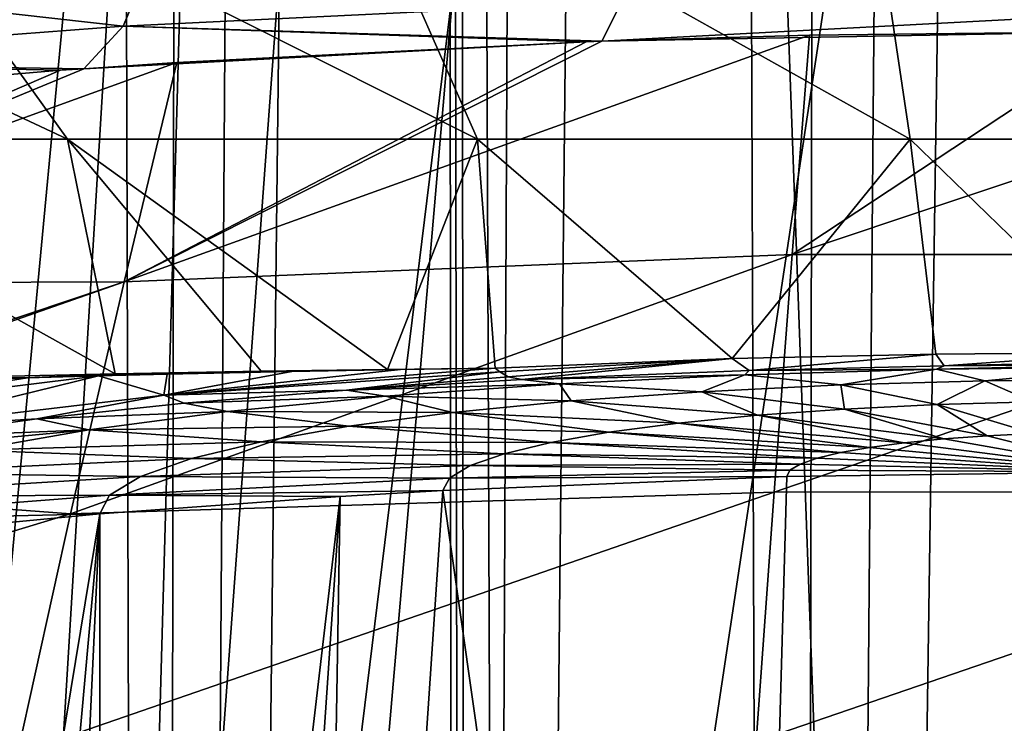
# Model space of a CAD drawing. Header units: metres. Extents: x -90 to 90, y -173 to 74.
# Tile 123 of 256: x -7.32 to -0.83, y -78.04 to -73.4. Entities that reach past the tile are written whole.
import ezdxf

# ---------------------------------------------------------------- set-up
doc = ezdxf.new("R2010")
doc.units = ezdxf.units.M
doc.layers.add('solid_509418', color=7, linetype='CONTINUOUS')
doc.layers.add('solid_509418_01', color=7, linetype='CONTINUOUS')

msp = doc.modelspace()

# ---------------------------------------------------------------- linework, layer by layer
at = {"layer": 'solid_509418'}
for points in [[(-2.238867, -140.357422, -59.118664), (-0.970383, 14.456515, -59.144115), (0, 14.5, -59.150002)], [(-2.238867, -140.357422, -59.118664), (-1.915293, 14.333368, -59.127071), (-0.970383, 14.456515, -59.144115)], [(-2.238867, -140.357422, -59.118664), (-2.835541, 14.129977, -59.099731), (-1.915293, 14.333368, -59.127071)], [(-4.40722, -140.967468, -59.028511), (-3.725936, 13.849779, -59.063187), (-2.835541, 14.129977, -59.099731)], [(-2.238867, -140.357422, -59.118664), (-4.40722, -140.967468, -59.028511), (-2.835541, 14.129977, -59.099731)], [(-4.40722, -140.967468, -59.028511), (-4.585082, 13.493517, -59.018497), (-3.725936, 13.849779, -59.063187)], [(-6.424402, -141.961182, -58.891628), (-5.397378, 13.067078, -58.96772), (-4.585082, 13.493517, -59.018497)], [(-4.40722, -140.967468, -59.028511), (-6.424402, -141.961182, -58.891628), (-4.585082, 13.493517, -59.018497)], [(-6.424402, -141.961182, -58.891628), (-6.159887, 12.572576, -58.912495), (-5.397378, 13.067078, -58.96772)], [(-6.424402, -141.961182, -58.891628), (-6.862387, 12.015907, -58.855129), (-6.159887, 12.572576, -58.912495)], [(-8.225533, -143.306961, -58.726006), (-7.499454, 11.402782, -58.797714), (-6.862387, 12.015907, -58.855129)], [(-6.424402, -141.961182, -58.891628), (-8.225533, -143.306961, -58.726006), (-6.862387, 12.015907, -58.855129)], [(0, -12.577244, -56.25), (-4.47369, -12.652706, -56.120098), (0, -135.202576, -56.25)], [(-4.564163, -12.653282, -56.114788), (-9.183409, -12.631924, -55.701126), (-8.595015, -73.846344, -55.769421)], [(-4.564163, -12.653282, -56.114788), (-8.595015, -73.846344, -55.769421), (-8.006117, -135.113159, -55.833195)], [(-4.564163, -12.653282, -56.114788), (-8.006117, -135.113159, -55.833195), (-4.333533, -135.123291, -56.128117)], [(-4.47369, -12.652706, -56.120098), (-4.564163, -12.653282, -56.114788), (-4.333533, -135.123291, -56.128117)], [(-4.47369, -12.652706, -56.120098), (-4.007909, -135.12677, -56.145756), (0, -135.202576, -56.25)], [(-4.47369, -12.652706, -56.120098), (-4.333533, -135.123291, -56.128117), (-4.007909, -135.12677, -56.145756)], [(13.523117, -16.790075, -39.150002), (9.89099, -18.58441, -39.150002), (-15.525159, -163.074173, -39.150002)], [(-6.028381, -19.804836, -39.150002), (-9.89099, -18.58441, -39.150002), (-15.525159, -163.074173, -39.150002)], [(9.89099, -18.58441, -39.150002), (6.028381, -19.804836, -39.150002), (-15.525159, -163.074173, -39.150002)], [(-2.025468, -20.421919, -39.150002), (-6.028381, -19.804836, -39.150002), (-15.525159, -163.074173, -39.150002)], [(6.028381, -19.804836, -39.150002), (2.025468, -20.421919, -39.150002), (-15.525159, -163.074173, -39.150002)], [(-8.7082, -19.765713, -41.779816), (-7.009268, -20.298904, -41.735447), (-12.179281, -162.857254, -41.903378)], [(-7.009268, -20.298904, -41.735447), (-5.290215, -20.717361, -41.690529), (-12.179281, -162.857254, -41.903378)], [(2.025468, -20.421919, -39.150002), (-2.025468, -20.421919, -39.150002), (-15.525159, -163.074173, -39.150002)], [(-5.290215, -20.717361, -41.690529), (-3.569618, -21.021667, -41.645542), (-12.179281, -162.857254, -41.903378)], [(-3.569618, -21.021667, -41.645542), (-1.8172, -21.213736, -41.599697), (-12.179281, -162.857254, -41.903378)], [(-1.8172, -21.213736, -41.599697), (0.000091, -21.295607, -41.552128), (-12.179281, -162.857254, -41.903378)], [(0.000091, -21.295607, -41.552128), (0, -168.099869, -41.585648), (-12.179281, -162.857254, -41.903378)], [(-7.007185, -74.185287, -13.957186), (-11.535233, -72.060219, -15.140443), (-8.535893, -72.060219, -17.012735)], [(-9.468748, -74.185287, -12.4196), (-11.535233, -72.060219, -15.140443), (-7.007185, -74.185287, -13.957186)], [(-4.303623, -74.185287, -15.012745), (-8.535893, -72.060219, -17.012735), (-5.24201, -72.060219, -18.297977)], [(-7.007185, -74.185287, -13.957186), (-8.535893, -72.060219, -17.012735), (-4.303623, -74.185287, -15.012745)], [(-1.45143, -74.185287, -15.549824), (-5.24201, -72.060219, -18.297977), (-1.767244, -72.060219, -18.95182)], [(-4.303623, -74.185287, -15.012745), (-5.24201, -72.060219, -18.297977), (-1.45143, -74.185287, -15.549824)], [(-6.640535, -73.440002, 24.071495), (-6.425011, -72.927231, 23.216862), (-9.44521, -73.124046, 21.979815)], [(-3.354886, -73.28112, 24.841446), (-6.425011, -72.927231, 23.216862), (-6.640535, -73.440002, 24.071495)], [(-6.640535, -73.440002, 24.071495), (-9.44521, -73.124046, 21.979815), (-9.769171, -73.67791, 22.795088)], [(-3.354886, -73.28112, 24.841446), (-6.640535, -73.440002, 24.071495), (-3.483679, -73.5383, 25.805119)], [(-3.354886, -73.28112, 24.841446), (-3.483679, -73.5383, 25.805119), (0, -73.353798, 25.477036)], [(-6.640535, -73.440002, 24.071495), (-9.769171, -73.67791, 22.795088), (-6.900171, -73.719925, 25.015392)], [(-6.640535, -73.440002, 24.071495), (-6.900171, -73.719925, 25.015392), (-3.586889, -73.542076, 25.789242)], [(-6.640535, -73.440002, 24.071495), (-3.586889, -73.542076, 25.789242), (-3.483679, -73.5383, 25.805119)], [(-6.634458, -75.124855, 35.704567), (-2.22893, -74.944466, 36.547592), (-2.114688, -73.498581, 25.971081)], [(-3.483679, -73.5383, 25.805119), (-6.634458, -75.124855, 35.704567), (-2.114688, -73.498581, 25.971081)], [(-6.900171, -73.719925, 25.015392), (-6.286074, -73.678825, 25.198845), (-3.586889, -73.542076, 25.789242)], [(-3.483679, -73.5383, 25.805119), (-3.586889, -73.542076, 25.789242), (-6.634458, -75.124855, 35.704567)], [(-3.586889, -73.542076, 25.789242), (-6.286074, -73.678825, 25.198845), (-6.634458, -75.124855, 35.704567)], [(-10.322518, -75.137558, 32.164864), (-6.634458, -75.124855, 35.704567), (-6.286074, -73.678825, 25.198845)], [(-6.900171, -73.719925, 25.015392), (-10.322518, -75.137558, 32.164864), (-6.286074, -73.678825, 25.198845)], [(-9.769171, -73.67791, 22.795088), (-10.15981, -73.994965, 23.701321), (-7.053256, -73.730728, 24.966681)], [(-9.769171, -73.67791, 22.795088), (-7.053256, -73.730728, 24.966681), (-6.900171, -73.719925, 25.015392)], [(-6.900171, -73.719925, 25.015392), (-7.053256, -73.730728, 24.966681), (-10.322518, -75.137558, 32.164864)], [(-7.053256, -73.730728, 24.966681), (-10.15981, -73.994965, 23.701321), (-10.322518, -75.137558, 32.164864)], [(-9.468748, -74.185287, -12.4196), (-6.693838, -75.732582, -10.398417), (-7.78884, -75.756653, -9.53022)], [(-9.468748, -74.185287, -12.4196), (-7.007185, -74.185287, -13.957186), (-6.693838, -75.732582, -10.398417)], [(-7.007185, -74.185287, -13.957186), (-5.729727, -75.715225, -11.006596), (-6.693838, -75.732582, -10.398417)], [(-7.007185, -74.185287, -13.957186), (-4.898056, -75.703186, -11.432641), (-5.729727, -75.715225, -11.006596)], [(-7.007185, -74.185287, -13.957186), (-4.303623, -74.185287, -15.012745), (-4.898056, -75.703186, -11.432641)], [(-4.303623, -74.185287, -15.012745), (-4.1877, -75.695091, -11.732189), (-4.898056, -75.703186, -11.432641)], [(-4.303623, -74.185287, -15.012745), (-2.624031, -75.631882, -12.332032), (-4.1877, -75.695091, -11.732189)], [(-4.303623, -74.185287, -15.012745), (-1.45143, -74.185287, -15.549824), (-2.624031, -75.631882, -12.332032)], [(-1.45143, -74.185287, -15.549824), (-1.281624, -75.601463, -12.615107), (-2.624031, -75.631882, -12.332032)], [(-1.45143, -74.185287, -15.549824), (0, -75.591919, -12.702513), (-1.281624, -75.601463, -12.615107)], [(-1.45143, -74.185287, -15.549824), (1.450889, -74.185287, -15.549874), (0, -75.591919, -12.702513)], [(-6.987988, -76.654427, 46.244251), (-2.348109, -76.511292, 47.172165), (-2.22893, -74.944466, 36.547592)], [(-6.634458, -75.124855, 35.704567), (-6.987988, -76.654427, 46.244251), (-2.22893, -74.944466, 36.547592)], [(-10.322518, -75.137558, 32.164864), (-10.292707, -76.3526, 41.285114), (-6.634458, -75.124855, 35.704567)], [(-10.292707, -76.3526, 41.285114), (-10.29079, -76.407135, 41.689693), (-6.634458, -75.124855, 35.704567)], [(-10.29079, -76.407135, 41.689693), (-6.987988, -76.654427, 46.244251), (-6.634458, -75.124855, 35.704567)], [(-4.157739, -75.719643, -11.673276), (-4.1877, -75.695091, -11.732189), (-2.624031, -75.631882, -12.332032)], [(-4.100688, -75.752625, -11.559595), (-4.157739, -75.719643, -11.673276), (-2.624031, -75.631882, -12.332032)], [(-4.100688, -75.752625, -11.559595), (-2.624031, -75.631882, -12.332032), (-4.011997, -75.769836, -11.3793)], [(-4.011997, -75.769836, -11.3793), (-2.624031, -75.631882, -12.332032), (-2.513299, -75.70916, -11.954439)], [(-2.513299, -75.70916, -11.954439), (-2.624031, -75.631882, -12.332032), (-1.281624, -75.601463, -12.615107)], [(-2.513299, -75.70916, -11.954439), (-1.281624, -75.601463, -12.615107), (-1.227171, -75.679977, -12.225846)], [(-1.227171, -75.679977, -12.225846), (-1.281624, -75.601463, -12.615107), (0, -75.591919, -12.702513)], [(0, -75.651459, -12.510109), (-1.227171, -75.679977, -12.225846), (0, -75.591919, -12.702513)], [(-6.350223, -75.733521, -10.614034), (-6.693838, -75.732582, -10.398417), (-5.729727, -75.715225, -11.006596)], [(-6.372438, -75.873459, -10.272765), (-4.1877, -75.695091, -11.732189), (-4.157739, -75.719643, -11.673276)], [(-4.811519, -75.704163, -11.467193), (-4.1877, -75.695091, -11.732189), (-6.372438, -75.873459, -10.272765)], [(-5.529398, -75.716415, -11.107177), (-4.811519, -75.704163, -11.467193), (-6.372438, -75.873459, -10.272765)], [(-5.529398, -75.716415, -11.107177), (-6.350223, -75.733521, -10.614034), (-5.729727, -75.715225, -11.006596)], [(-5.529398, -75.716415, -11.107177), (-5.729727, -75.715225, -11.006596), (-4.898056, -75.703186, -11.432641)], [(-5.529398, -75.716415, -11.107177), (-4.898056, -75.703186, -11.432641), (-4.811519, -75.704163, -11.467193)], [(-4.811519, -75.704163, -11.467193), (-4.898056, -75.703186, -11.432641), (-4.1877, -75.695091, -11.732189)], [(-2.541677, -75.737953, -9.674786), (-4.011997, -75.769836, -11.3793), (-2.513299, -75.70916, -11.954439)], [(-1.276942, -75.701324, -9.953349), (-2.541677, -75.737953, -9.674786), (-2.513299, -75.70916, -11.954439)], [(-1.907593, -75.805611, -7.500261), (-2.541677, -75.737953, -9.674786), (-1.276942, -75.701324, -9.953349)], [(-1.276942, -75.701324, -9.953349), (-2.513299, -75.70916, -11.954439), (-1.227171, -75.679977, -12.225846)], [(-1.907593, -75.805611, -7.500261), (-1.276942, -75.701324, -9.953349), (-0.958384, -75.778107, -7.709352)], [(-1.276942, -75.701324, -9.953349), (-1.227171, -75.679977, -12.225846), (0, -75.670822, -12.309637)], [(0, -75.688896, -10.04827), (-1.276942, -75.701324, -9.953349), (0, -75.670822, -12.309637)], [(-0.958384, -75.778107, -7.709352), (-1.276942, -75.701324, -9.953349), (0, -75.688896, -10.04827)], [(0, -75.651459, -12.510109), (0, -75.670822, -12.309637), (-1.227171, -75.679977, -12.225846)], [(-0.958384, -75.778107, -7.709352), (0, -75.688896, -10.04827), (0, -75.768768, -7.78079)], [(-7.272126, -75.75843, -9.937591), (-6.804303, -75.744865, -10.298711), (-8.603362, -75.967377, -8.411274)], [(-8.207814, -76.090118, -8.432713), (-8.603362, -75.967377, -8.411274), (-6.804303, -75.744865, -10.298711)], [(-8.285949, -75.79705, -9.003207), (-7.272126, -75.75843, -9.937591), (-8.603362, -75.967377, -8.411274)], [(-8.285949, -75.79705, -9.003207), (-7.78884, -75.756653, -9.53022), (-7.272126, -75.75843, -9.937591)], [(-6.372438, -75.873459, -10.272765), (-8.207814, -76.090118, -8.432713), (-6.804303, -75.744865, -10.298711)], [(-7.272126, -75.75843, -9.937591), (-7.78884, -75.756653, -9.53022), (-6.693838, -75.732582, -10.398417)], [(-7.272126, -75.75843, -9.937591), (-6.693838, -75.732582, -10.398417), (-6.804303, -75.744865, -10.298711)], [(-6.350223, -75.733521, -10.614034), (-6.804303, -75.744865, -10.298711), (-6.693838, -75.732582, -10.398417)], [(-6.372438, -75.873459, -10.272765), (-6.804303, -75.744865, -10.298711), (-6.350223, -75.733521, -10.614034)], [(-5.529398, -75.716415, -11.107177), (-6.372438, -75.873459, -10.272765), (-6.350223, -75.733521, -10.614034)], [(-6.372438, -75.873459, -10.272765), (-4.157739, -75.719643, -11.673276), (-5.167796, -75.839424, -10.732055)], [(-4.100688, -75.752625, -11.559595), (-5.167796, -75.839424, -10.732055), (-4.157739, -75.719643, -11.673276)], [(-4.100688, -75.752625, -11.559595), (-4.011997, -75.769836, -11.3793), (-5.167796, -75.839424, -10.732055)], [(-3.762927, -75.797409, -9.22366), (-5.167796, -75.839424, -10.732055), (-4.011997, -75.769836, -11.3793)], [(-2.541677, -75.737953, -9.674786), (-3.762927, -75.797409, -9.22366), (-4.011997, -75.769836, -11.3793)], [(-2.824168, -75.85022, -7.161712), (-3.762927, -75.797409, -9.22366), (-2.541677, -75.737953, -9.674786)], [(-2.824168, -75.85022, -7.161712), (-2.541677, -75.737953, -9.674786), (-1.907593, -75.805611, -7.500261)], [(-1.907593, -75.805611, -7.500261), (-0.958384, -75.778107, -7.709352), (-1.272221, -75.935059, -5.329511)], [(-0.958384, -75.778107, -7.709352), (-0.639173, -75.91671, -5.468969), (-1.272221, -75.935059, -5.329511)], [(-0.958384, -75.778107, -7.709352), (0, -75.768768, -7.78079), (-0.639173, -75.91671, -5.468969)], [(-6.372438, -75.873459, -10.272765), (-5.167796, -75.839424, -10.732055), (-6.238942, -75.926254, -9.958002)], [(-4.910582, -75.878548, -8.608119), (-6.238942, -75.926254, -9.958002), (-5.167796, -75.839424, -10.732055)], [(-3.762927, -75.797409, -9.22366), (-4.910582, -75.878548, -8.608119), (-5.167796, -75.839424, -10.732055)], [(-3.685522, -75.911102, -6.699784), (-4.910582, -75.878548, -8.608119), (-3.762927, -75.797409, -9.22366)], [(-3.685522, -75.911102, -6.699784), (-3.762927, -75.797409, -9.22366), (-2.824168, -75.85022, -7.161712)], [(-2.824168, -75.85022, -7.161712), (-1.907593, -75.805611, -7.500261), (-1.883507, -75.964798, -5.10374)], [(-1.907593, -75.805611, -7.500261), (-1.272221, -75.935059, -5.329511), (-1.883507, -75.964798, -5.10374)], [(-6.372438, -75.873459, -10.272765), (-7.210083, -76.029709, -9.068224), (-8.207814, -76.090118, -8.432713)], [(-6.372438, -75.873459, -10.272765), (-6.238942, -75.926254, -9.958002), (-7.210083, -76.029709, -9.068224)], [(-4.910582, -75.878548, -8.608119), (-5.95345, -75.980194, -7.836701), (-6.238942, -75.926254, -9.958002)], [(-4.468248, -75.987373, -6.120855), (-5.95345, -75.980194, -7.836701), (-4.910582, -75.878548, -8.608119)], [(-4.468248, -75.987373, -6.120855), (-4.910582, -75.878548, -8.608119), (-3.685522, -75.911102, -6.699784)], [(-3.685522, -75.911102, -6.699784), (-2.824168, -75.85022, -7.161712), (-2.45797, -76.005386, -4.795693)], [(-2.824168, -75.85022, -7.161712), (-1.883507, -75.964798, -5.10374), (-2.45797, -76.005386, -4.795693)], [(-5.95345, -75.980194, -7.836701), (-7.210083, -76.029709, -9.068224), (-6.238942, -75.926254, -9.958002)], [(-4.468248, -75.987373, -6.120855), (-3.685522, -75.911102, -6.699784), (-2.980003, -76.056244, -4.409611)], [(-3.685522, -75.911102, -6.699784), (-2.45797, -76.005386, -4.795693), (-2.980003, -76.056244, -4.409611)], [(-2.45797, -76.005386, -4.795693), (-1.883507, -75.964798, -5.10374), (-1.228841, -76.161415, -2.897278)], [(-1.883507, -75.964798, -5.10374), (-1.272221, -75.935059, -5.329511), (-0.941642, -76.141136, -3.051274)], [(-1.883507, -75.964798, -5.10374), (-0.941642, -76.141136, -3.051274), (-1.228841, -76.161415, -2.897278)], [(-1.272221, -75.935059, -5.329511), (-0.639173, -75.91671, -5.468969), (-0.636036, -76.126274, -3.164141)], [(-1.272221, -75.935059, -5.329511), (-0.636036, -76.126274, -3.164141), (-0.941642, -76.141136, -3.051274)], [(-8.207814, -76.090118, -8.432713), (-7.210083, -76.029709, -9.068224), (-8.072121, -76.149139, -8.071312)], [(-6.86637, -76.10041, -6.923834), (-8.072121, -76.149139, -8.071312), (-7.210083, -76.029709, -9.068224)], [(-5.95345, -75.980194, -7.836701), (-6.86637, -76.10041, -6.923834), (-7.210083, -76.029709, -9.068224)], [(-5.153455, -76.077599, -5.43574), (-6.86637, -76.10041, -6.923834), (-5.95345, -75.980194, -7.836701)], [(-5.153455, -76.077599, -5.43574), (-5.95345, -75.980194, -7.836701), (-4.468248, -75.987373, -6.120855)], [(-5.153455, -76.077599, -5.43574), (-4.468248, -75.987373, -6.120855), (-3.437001, -76.116409, -3.952697)], [(-4.468248, -75.987373, -6.120855), (-2.980003, -76.056244, -4.409611), (-3.437001, -76.116409, -3.952697)], [(-2.980003, -76.056244, -4.409611), (-2.45797, -76.005386, -4.795693), (-1.489831, -76.186836, -2.704267)], [(-2.45797, -76.005386, -4.795693), (-1.228841, -76.161415, -2.897278), (-1.489831, -76.186836, -2.704267)], [(-6.86637, -76.10041, -6.923834), (-8.813212, -76.282608, -6.98064), (-8.072121, -76.149139, -8.071312)], [(-6.86637, -76.10041, -6.923834), (-7.634262, -76.236259, -5.891975), (-8.813212, -76.282608, -6.98064)], [(-5.729802, -76.17955, -4.661294), (-7.634262, -76.236259, -5.891975), (-6.86637, -76.10041, -6.923834)], [(-5.729802, -76.17955, -4.661294), (-6.86637, -76.10041, -6.923834), (-5.153455, -76.077599, -5.43574)], [(-5.729802, -76.17955, -4.661294), (-5.153455, -76.077599, -5.43574), (-3.821393, -76.18441, -3.436195)], [(-5.153455, -76.077599, -5.43574), (-3.437001, -76.116409, -3.952697), (-3.821393, -76.18441, -3.436195)], [(-3.437001, -76.116409, -3.952697), (-2.980003, -76.056244, -4.409611), (-1.718309, -76.216911, -2.475839)], [(-2.980003, -76.056244, -4.409611), (-1.489831, -76.186836, -2.704267), (-1.718309, -76.216911, -2.475839)], [(-3.821393, -76.18441, -3.436195), (-3.437001, -76.116409, -3.952697), (-1.910487, -76.250908, -2.217617)], [(-3.437001, -76.116409, -3.952697), (-1.718309, -76.216911, -2.475839), (-1.910487, -76.250908, -2.217617)], [(-6.190008, -76.290749, -3.816562), (-7.634262, -76.236259, -5.891975), (-5.729802, -76.17955, -4.661294)], [(-6.190008, -76.290749, -3.816562), (-5.729802, -76.17955, -4.661294), (-4.128313, -76.258575, -2.872813)], [(-5.729802, -76.17955, -4.661294), (-3.821393, -76.18441, -3.436195), (-4.128313, -76.258575, -2.872813)], [(-4.128313, -76.258575, -2.872813), (-3.821393, -76.18441, -3.436195), (-2.063927, -76.287987, -1.935956)], [(-3.821393, -76.18441, -3.436195), (-1.910487, -76.250908, -2.217617), (-2.063927, -76.287987, -1.935956)], [(-6.190008, -76.290749, -3.816562), (-8.247449, -76.384407, -4.766479), (-7.634262, -76.236259, -5.891975)], [(-6.526658, -76.408852, -2.919398), (-8.247449, -76.384407, -4.766479), (-6.190008, -76.290749, -3.816562)], [(-6.526658, -76.408852, -2.919398), (-6.190008, -76.290749, -3.816562), (-4.352815, -76.337341, -2.274467)], [(-6.190008, -76.290749, -3.816562), (-4.128313, -76.258575, -2.872813), (-4.352815, -76.337341, -2.274467)], [(-4.352815, -76.337341, -2.274467), (-4.128313, -76.258575, -2.872813), (-2.176159, -76.32737, -1.636816)], [(-4.128313, -76.258575, -2.872813), (-2.063927, -76.287987, -1.935956), (-2.176159, -76.32737, -1.636816)], [(-6.526658, -76.408852, -2.919398), (-4.352815, -76.337341, -2.274467), (-4.489294, -76.419075, -1.653616)], [(-4.489294, -76.419075, -1.653616), (-4.352815, -76.337341, -2.274467), (-2.244385, -76.368233, -1.326427)], [(-4.352815, -76.337341, -2.274467), (-2.176159, -76.32737, -1.636816), (-2.244385, -76.368233, -1.326427)], [(-10.29079, -76.407135, 41.689693), (-10.242491, -77.642265, 50.716515), (-6.987988, -76.654427, 46.244251)], [(-6.526658, -76.408852, -2.919398), (-8.696052, -76.541763, -3.571114), (-8.247449, -76.384407, -4.766479)], [(-6.731322, -76.531403, -1.988485), (-8.696052, -76.541763, -3.571114), (-6.526658, -76.408852, -2.919398)], [(-6.731322, -76.531403, -1.988485), (-6.526658, -76.408852, -2.919398), (-4.489294, -76.419075, -1.653616)], [(-6.731322, -76.531403, -1.988485), (-4.489294, -76.419075, -1.653616), (-4.531872, -76.501923, -1.023604)], [(-2.643668, -89.783112, 100.484001), (-4.531872, -76.501923, -1.023604), (-2.264743, -76.409653, -1.011457)], [(-4.489294, -76.419075, -1.653616), (-2.264743, -76.409653, -1.011457), (-4.531872, -76.501923, -1.023604)], [(-4.489294, -76.419075, -1.653616), (-2.244385, -76.368233, -1.326427), (-2.264743, -76.409653, -1.011457)], [(-2.244385, -76.368233, -1.326427), (0, -76.378944, -1.007414), (-2.264743, -76.409653, -1.011457)], [(-6.731322, -76.531403, -1.988485), (-6.79527, -76.655571, -1.043832), (-8.968794, -76.705048, -2.330769)], [(-6.731322, -76.531403, -1.988485), (-8.968794, -76.705048, -2.330769), (-8.696052, -76.541763, -3.571114)], [(-7.337574, -78.237572, 56.776543), (-2.465286, -78.155319, 57.785904), (-2.348109, -76.511292, 47.172165)], [(-6.987988, -76.654427, 46.244251), (-7.337574, -78.237572, 56.776543), (-2.348109, -76.511292, 47.172165)], [(-6.731322, -76.531403, -1.988485), (-5.208704, -76.54142, -1.028804), (-6.79527, -76.655571, -1.043832)], [(-6.785295, -89.995995, 100.293022), (-6.79527, -76.655571, -1.043832), (-5.208704, -76.54142, -1.028804)], [(-6.122895, -89.962219, 100.432571), (-6.785295, -89.995995, 100.293022), (-5.208704, -76.54142, -1.028804)], [(-6.731322, -76.531403, -1.988485), (-4.531872, -76.501923, -1.023604), (-5.208704, -76.54142, -1.028804)], [(-5.436296, -89.920311, 100.481789), (-6.122895, -89.962219, 100.432571), (-5.208704, -76.54142, -1.028804)], [(-5.436296, -89.920311, 100.481789), (-5.208704, -76.54142, -1.028804), (-4.531872, -76.501923, -1.023604)], [(-2.643668, -89.783112, 100.484001), (-5.436296, -89.920311, 100.481789), (-4.531872, -76.501923, -1.023604)], [(-10.242491, -77.642265, 50.716515), (-7.337574, -78.237572, 56.776543), (-6.987988, -76.654427, 46.244251)], [(-9.002939, -90.035065, 98.965782), (-9.054219, -76.870483, -1.072126), (-6.79527, -76.655571, -1.043832)], [(-8.968794, -76.705048, -2.330769), (-6.79527, -76.655571, -1.043832), (-9.054219, -76.870483, -1.072126)], [(-8.003295, -90.036125, 99.762764), (-9.002939, -90.035065, 98.965782), (-6.79527, -76.655571, -1.043832)], [(-7.418333, -90.021019, 100.066338), (-8.003295, -90.036125, 99.762764), (-6.79527, -76.655571, -1.043832)], [(-6.785295, -89.995995, 100.293022), (-7.418333, -90.021019, 100.066338), (-6.79527, -76.655571, -1.043832)]]:
    msp.add_3dface(points, dxfattribs=at)
at = {"layer": 'solid_509418_01'}
for points in [[(-2.238867, -140.357422, -59.118664), (0, 14.5, -59.150002), (0, -140.152451, -59.150002)], [(-15.525159, -163.074173, -39.150002), (15.525159, -163.074173, -39.150002), (16.821955, -14.476129, -39.150002)], [(13.523117, -16.790075, -39.150002), (-15.525159, -163.074173, -39.150002), (16.821955, -14.476129, -39.150002)], [(1.450889, -74.185287, -15.549874), (-1.767244, -72.060219, -18.95182), (1.768504, -72.060219, -18.951702)], [(-1.45143, -74.185287, -15.549824), (-1.767244, -72.060219, -18.95182), (1.450889, -74.185287, -15.549874)], [(0, -73.353798, 25.477036), (-3.483679, -73.5383, 25.805119), (0, -73.475327, 26.06715)], [(-3.483679, -73.5383, 25.805119), (-2.114688, -73.498581, 25.971081), (0, -73.475327, 26.06715)], [(-2.22893, -74.944466, 36.547592), (2.101273, -73.498283, 25.97229), (0, -73.475327, 26.06715)], [(-2.114688, -73.498581, 25.971081), (-2.22893, -74.944466, 36.547592), (0, -73.475327, 26.06715)], [(-2.22893, -74.944466, 36.547592), (2.215626, -74.94413, 36.548397), (2.101273, -73.498283, 25.97229)], [(-2.348109, -76.511292, 47.172165), (2.33409, -76.510963, 47.172771), (2.215626, -74.94413, 36.548397)], [(-2.22893, -74.944466, 36.547592), (-2.348109, -76.511292, 47.172165), (2.215626, -74.94413, 36.548397)], [(-1.489831, -76.186836, -2.704267), (-1.228841, -76.161415, -2.897278), (0, -76.378944, -1.007414)], [(-1.228841, -76.161415, -2.897278), (-0.941642, -76.141136, -3.051274), (0, -76.378944, -1.007414)], [(-0.941642, -76.141136, -3.051274), (-0.636036, -76.126274, -3.164141), (0, -76.378944, -1.007414)], [(-1.910487, -76.250908, -2.217617), (-1.718309, -76.216911, -2.475839), (0, -76.378944, -1.007414)], [(-1.718309, -76.216911, -2.475839), (-1.489831, -76.186836, -2.704267), (0, -76.378944, -1.007414)], [(-2.176159, -76.32737, -1.636816), (-2.063927, -76.287987, -1.935956), (0, -76.378944, -1.007414)], [(-2.063927, -76.287987, -1.935956), (-1.910487, -76.250908, -2.217617), (0, -76.378944, -1.007414)], [(-2.244385, -76.368233, -1.326427), (-2.176159, -76.32737, -1.636816), (0, -76.378944, -1.007414)], [(-2.643668, -89.783112, 100.484001), (-2.264743, -76.409653, -1.011457), (0, -76.378944, -1.007414)], [(0, -89.740639, 100.48468), (-2.643668, -89.783112, 100.484001), (0, -76.378944, -1.007414)], [(-2.465286, -78.155319, 57.785904), (2.450564, -78.155029, 57.786308), (2.33409, -76.510963, 47.172771)], [(-2.348109, -76.511292, 47.172165), (-2.465286, -78.155319, 57.785904), (2.33409, -76.510963, 47.172771)]]:
    msp.add_3dface(points, dxfattribs=at)

doc.saveas('drawing.dxf')
